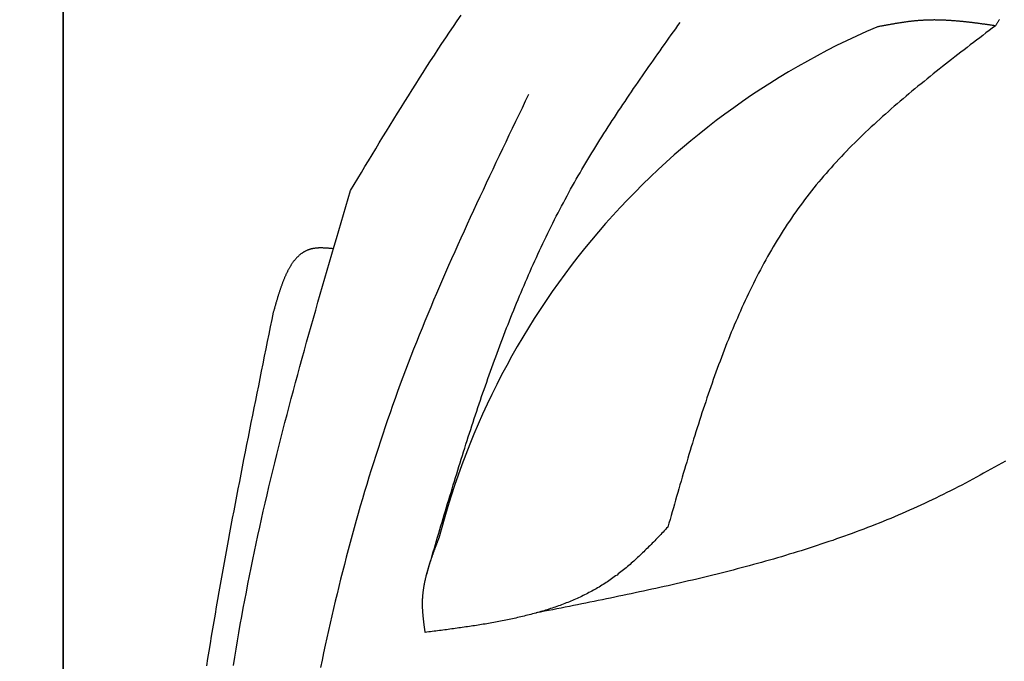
# Model space of a CAD drawing. Extents: x 715 to 7297, y 267 to 5710.
# Tile 19 of 91: x 1152 to 1590, y 4404 to 4689. Entities that reach past the tile are written whole.
import ezdxf

# ---------------------------------------------------------------- set-up
doc = ezdxf.new("R2010")
doc.units = 0
doc.layers.get('0').update_dxf_attribs({"linetype": 'CONTINUOUS'})
doc.layers.get('DEFPOINTS').update_dxf_attribs({"linetype": 'CONTINUOUS'})
doc.layers.add('4', color=3, linetype='CONTINUOUS')
doc.layers.add('CAR', color=10, linetype='CONTINUOUS')
doc.styles.get("Standard").update_dxf_attribs({"font": 'ISOCP.SHX'})
doc.dimstyles.get("Standard").update_dxf_attribs({"dimtxt": 6, "dimasz": 10, "dimexe": 0.18, "dimexo": 0.0625, "dimgap": 2, "dimtad": 1, "dimzin": 0, "dimcen": 0.09, "dimazin": 3, "dimtfac": 1, "dimtofl": 0, "dimtmove": 0, "dimatfit": 3})

# ---------------------------------------------------------------- blocks, each defined once
blk = doc.blocks.new('PUNKT')
at = {"layer": '4', "color": 0, "linetype": 'BYBLOCK'}
blk.add_line((-0.5, 0), (-1, 0), dxfattribs=at)
at = {"layer": '4', "color": 0, "linetype": 'BYBLOCK', "const_width": 0.5}
blk.add_lwpolyline([(-0.25, 0, 1), (0.25, 0, 1)], format="xyb", close=True, dxfattribs=at)
blk = doc.blocks.new('*U20')
at = {"layer": '4', "color": 2}
blk.add_text('490', height=70, rotation=90, dxfattribs=at).set_placement((785.85, 2660.12))
blk = doc.blocks.new('*D4')
at = {"layer": '4'}
for p, q in [((1352.77, 5187.27), (775.85, 5187.27)), ((815.85, 327.27), (815.85, 5147.27)), ((1352.77, 287.27), (775.85, 287.27))]:
    blk.add_line(p, q, dxfattribs=at)
at = {"layer": 'DEFPOINTS', "color": 0}
for p in [(815.85, 5187.27), (1372.77, 5187.27), (1372.77, 287.27)]:
    blk.add_point(p, dxfattribs=at)
blk.add_blockref('*U20', (0, 0))
at = {"layer": '4', "xscale": 40, "yscale": 40, "zscale": 40}
for p, rotation in [((815.85, 5187.27), 90), ((815.85, 287.27), 270)]:
    blk.add_blockref('PUNKT', p, dxfattribs=dict(at, rotation=rotation))

msp = doc.modelspace()

# ---------------------------------------------------------------- linework, layer by layer
for p, q in [((1171.626, 5090.337), (1171.717, 437.271)), ((1171.578, 390.271), (1171.578, 5084.271)), ((1171.672, 2737.271), (1171.717, 5037.271))]:
    msp.add_line(p, q)
at = {"layer": 'CAR'}
for points in [[(1299.4, 4612.94, 0), (1300.99, 4615.59, 0), (1302.58, 4618.23, 0), (1304.18, 4620.87, 0), (1305.77, 4623.51, 0), (1307.37, 4626.15, 0), (1308.96, 4628.79, 0), (1310.56, 4631.43, 0), (1312.16, 4634.06, 0), (1313.77, 4636.69, 0), (1315.37, 4639.32, 0), (1316.98, 4641.95, 0), (1318.59, 4644.57, 0), (1320.21, 4647.19, 0), (1321.83, 4649.8, 0), (1323.45, 4652.41, 0), (1325.08, 4655.02, 0), (1326.71, 4657.62, 0), (1328.35, 4660.21, 0), (1329.99, 4662.8, 0), (1331.64, 4665.38, 0), (1333.3, 4667.96, 0), (1334.96, 4670.53, 0), (1336.62, 4673.09, 0), (1338.3, 4675.65, 0), (1339.98, 4678.19, 0), (1341.67, 4680.73, 0), (1343.36, 4683.26, 0), (1345.07, 4685.78, 0), (1346.78, 4688.3, 0), (1348.5, 4690.8, 0)], [(1586.01, 4686.07, 0), (1585.68, 4686.12, 0), (1585.34, 4686.16, 0), (1585.01, 4686.21, 0), (1584.67, 4686.26, 0), (1584.34, 4686.31, 0), (1584.01, 4686.35, 0), (1583.67, 4686.4, 0), (1583.34, 4686.45, 0), (1583.01, 4686.49, 0), (1582.67, 4686.54, 0), (1582.34, 4686.59, 0), (1582.01, 4686.63, 0), (1581.67, 4686.68, 0), (1581.34, 4686.73, 0), (1581, 4686.77, 0), (1580.67, 4686.82, 0), (1580.34, 4686.86, 0), (1580, 4686.91, 0), (1579.67, 4686.95, 0), (1579.34, 4687, 0), (1579, 4687.04, 0), (1578.67, 4687.09, 0), (1578.34, 4687.13, 0), (1578, 4687.17, 0), (1577.67, 4687.22, 0), (1577.34, 4687.26, 0), (1577, 4687.3, 0), (1576.67, 4687.34, 0), (1576.34, 4687.38, 0), (1576, 4687.42, 0), (1575.67, 4687.47, 0), (1575.34, 4687.51, 0), (1575, 4687.55, 0), (1574.67, 4687.59, 0), (1574.34, 4687.62, 0), (1574, 4687.66, 0), (1573.67, 4687.7, 0), (1573.34, 4687.74, 0), (1573, 4687.77, 0), (1572.67, 4687.81, 0), (1572.34, 4687.85, 0), (1572, 4687.88, 0), (1571.67, 4687.92, 0), (1571.34, 4687.95, 0), (1571, 4687.98, 0), (1570.67, 4688.02, 0), (1570.34, 4688.05, 0), (1570, 4688.08, 0), (1569.67, 4688.11, 0), (1569.34, 4688.14, 0), (1569, 4688.17, 0), (1568.67, 4688.2, 0), (1568.34, 4688.23, 0), (1568.01, 4688.25, 0), (1567.67, 4688.28, 0), (1567.34, 4688.3, 0), (1567.01, 4688.33, 0), (1566.67, 4688.35, 0), (1566.34, 4688.38, 0), (1566.01, 4688.4, 0), (1565.68, 4688.42, 0), (1565.34, 4688.44, 0), (1565.01, 4688.46, 0), (1564.68, 4688.48, 0), (1564.34, 4688.5, 0), (1564.01, 4688.51, 0), (1563.68, 4688.53, 0), (1563.35, 4688.54, 0), (1563.01, 4688.56, 0), (1562.68, 4688.57, 0), (1562.35, 4688.58, 0), (1562.02, 4688.59, 0), (1561.68, 4688.6, 0), (1561.35, 4688.61, 0), (1561.02, 4688.62, 0), (1560.69, 4688.63, 0), (1560.36, 4688.63, 0), (1560.02, 4688.64, 0), (1559.69, 4688.64, 0), (1559.36, 4688.64, 0), (1559.03, 4688.65, 0), (1558.69, 4688.65, 0), (1558.36, 4688.64, 0), (1558.03, 4688.64, 0), (1557.7, 4688.64, 0), (1557.37, 4688.63, 0), (1557.04, 4688.63, 0), (1556.7, 4688.62, 0), (1556.37, 4688.61, 0), (1556.04, 4688.6, 0), (1555.71, 4688.59, 0), (1555.38, 4688.58, 0), (1555.05, 4688.57, 0), (1554.71, 4688.55, 0), (1554.38, 4688.54, 0), (1554.05, 4688.52, 0), (1553.72, 4688.5, 0), (1553.39, 4688.48, 0), (1553.06, 4688.46, 0), (1552.73, 4688.44, 0), (1552.39, 4688.41, 0), (1552.06, 4688.39, 0), (1551.73, 4688.36, 0), (1551.4, 4688.33, 0), (1551.07, 4688.3, 0), (1550.74, 4688.27, 0), (1550.41, 4688.24, 0), (1550.08, 4688.21, 0), (1549.75, 4688.18, 0), (1549.42, 4688.14, 0), (1549.09, 4688.1, 0), (1548.75, 4688.07, 0), (1548.42, 4688.03, 0), (1548.09, 4687.99, 0), (1547.76, 4687.95, 0), (1547.43, 4687.91, 0), (1547.1, 4687.87, 0), (1546.77, 4687.82, 0), (1546.44, 4687.78, 0), (1546.11, 4687.74, 0), (1545.78, 4687.69, 0), (1545.45, 4687.64, 0), (1545.12, 4687.6, 0), (1544.79, 4687.55, 0), (1544.46, 4687.5, 0), (1544.13, 4687.45, 0), (1543.8, 4687.4, 0), (1543.47, 4687.35, 0), (1543.14, 4687.3, 0), (1542.81, 4687.24, 0), (1542.48, 4687.19, 0), (1542.15, 4687.14, 0), (1541.82, 4687.08, 0), (1541.49, 4687.03, 0), (1541.16, 4686.97, 0), (1540.83, 4686.92, 0), (1540.5, 4686.86, 0), (1540.17, 4686.8, 0), (1539.84, 4686.74, 0), (1539.51, 4686.69, 0), (1539.18, 4686.63, 0), (1538.85, 4686.57, 0), (1538.52, 4686.51, 0), (1538.19, 4686.45, 0), (1537.86, 4686.39, 0), (1537.53, 4686.33, 0), (1537.2, 4686.27, 0), (1536.87, 4686.21, 0), (1536.54, 4686.15, 0), (1536.21, 4686.09, 0), (1535.88, 4686.03, 0), (1535.55, 4685.97, 0), (1535.22, 4685.9, 0), (1534.89, 4685.84, 0), (1534.56, 4685.78, 0), (1534.23, 4685.72, 0), (1533.9, 4685.66, 0), (1533.57, 4685.59, 0), (1533.24, 4685.53, 0)], [(1587.79, 4688.94, 0), (1587.64, 4688.71, 0), (1587.49, 4688.47, 0), (1587.34, 4688.23, 0), (1587.19, 4687.99, 0), (1587.04, 4687.75, 0), (1586.89, 4687.51, 0), (1586.75, 4687.27, 0), (1586.6, 4687.03, 0), (1586.45, 4686.79, 0), (1586.3, 4686.55, 0), (1586.16, 4686.31, 0), (1586.01, 4686.07, 0)], [(1333.21, 4442.44, 0), (1333.69, 4444.1, 0), (1334.18, 4445.75, 0), (1334.67, 4447.41, 0), (1335.16, 4449.06, 0), (1335.64, 4450.72, 0), (1336.13, 4452.37, 0), (1336.62, 4454.03, 0), (1337.11, 4455.68, 0), (1337.6, 4457.34, 0), (1338.09, 4458.99, 0), (1338.58, 4460.64, 0), (1339.07, 4462.3, 0), (1339.56, 4463.95, 0), (1340.05, 4465.6, 0), (1340.54, 4467.25, 0), (1341.04, 4468.91, 0), (1341.53, 4470.56, 0), (1342.03, 4472.21, 0), (1342.53, 4473.86, 0), (1343.02, 4475.51, 0), (1343.52, 4477.16, 0), (1344.02, 4478.8, 0), (1344.52, 4480.45, 0), (1345.03, 4482.1, 0), (1345.53, 4483.74, 0), (1346.04, 4485.39, 0), (1346.55, 4487.03, 0), (1347.05, 4488.68, 0), (1347.57, 4490.32, 0), (1348.08, 4491.96, 0), (1348.59, 4493.6, 0), (1349.11, 4495.24, 0), (1349.63, 4496.88, 0), (1350.14, 4498.52, 0), (1350.67, 4500.16, 0), (1351.19, 4501.8, 0), (1351.72, 4503.43, 0), (1352.24, 4505.07, 0), (1352.77, 4506.7, 0), (1353.31, 4508.33, 0), (1353.84, 4509.96, 0), (1354.38, 4511.59, 0), (1354.92, 4513.22, 0), (1355.46, 4514.85, 0), (1356, 4516.47, 0), (1356.55, 4518.09, 0), (1357.1, 4519.72, 0), (1357.65, 4521.34, 0), (1358.21, 4522.96, 0), (1358.77, 4524.58, 0), (1359.33, 4526.19, 0), (1359.89, 4527.81, 0), (1360.46, 4529.42, 0), (1361.03, 4531.04, 0), (1361.61, 4532.65, 0), (1362.18, 4534.26, 0), (1362.76, 4535.86, 0), (1363.35, 4537.47, 0), (1363.93, 4539.07, 0), (1364.52, 4540.68, 0), (1365.12, 4542.28, 0), (1365.71, 4543.88, 0), (1366.31, 4545.47, 0), (1366.92, 4547.07, 0), (1367.53, 4548.66, 0), (1368.14, 4550.25, 0), (1368.75, 4551.84, 0), (1369.37, 4553.43, 0), (1370, 4555.01, 0), (1370.63, 4556.6, 0), (1371.26, 4558.18, 0), (1371.89, 4559.76, 0), (1372.53, 4561.33, 0), (1373.18, 4562.91, 0), (1373.83, 4564.48, 0), (1374.48, 4566.05, 0), (1375.14, 4567.62, 0), (1375.8, 4569.18, 0), (1376.47, 4570.75, 0), (1377.14, 4572.31, 0), (1377.81, 4573.87, 0), (1378.49, 4575.42, 0), (1379.18, 4576.97, 0), (1379.87, 4578.53, 0), (1380.56, 4580.07, 0), (1381.26, 4581.62, 0), (1381.97, 4583.16, 0), (1382.68, 4584.7, 0), (1383.4, 4586.24, 0), (1384.12, 4587.78, 0), (1384.84, 4589.31, 0), (1385.57, 4590.84, 0), (1386.31, 4592.37, 0), (1387.05, 4593.89, 0), (1387.8, 4595.42, 0), (1388.55, 4596.94, 0), (1389.31, 4598.45, 0), (1390.07, 4599.96, 0), (1390.84, 4601.48, 0), (1391.62, 4602.98, 0), (1392.4, 4604.49, 0), (1393.19, 4605.99, 0), (1393.98, 4607.49, 0), (1394.78, 4608.98, 0), (1395.59, 4610.47, 0), (1396.4, 4611.96, 0), (1397.21, 4613.45, 0), (1398.04, 4614.93, 0), (1398.87, 4616.41, 0), (1399.7, 4617.89, 0), (1400.55, 4619.36, 0), (1401.4, 4620.83, 0), (1402.25, 4622.3, 0), (1403.11, 4623.76, 0), (1403.98, 4625.22, 0), (1404.85, 4626.68, 0), (1405.73, 4628.14, 0), (1406.61, 4629.59, 0), (1407.5, 4631.04, 0), (1408.39, 4632.48, 0), (1409.29, 4633.93, 0), (1410.2, 4635.37, 0), (1411.1, 4636.81, 0), (1412.02, 4638.25, 0), (1412.93, 4639.68, 0), (1413.86, 4641.12, 0), (1414.78, 4642.55, 0), (1415.71, 4643.97, 0), (1416.65, 4645.4, 0), (1417.58, 4646.83, 0), (1418.53, 4648.25, 0), (1419.47, 4649.67, 0), (1420.42, 4651.09, 0), (1421.37, 4652.5, 0), (1422.33, 4653.92, 0), (1423.29, 4655.33, 0), (1424.25, 4656.75, 0), (1425.21, 4658.16, 0), (1426.18, 4659.57, 0), (1427.15, 4660.98, 0), (1428.12, 4662.38, 0), (1429.09, 4663.79, 0), (1430.07, 4665.19, 0), (1431.05, 4666.6, 0), (1432.03, 4668, 0), (1433.01, 4669.4, 0), (1433.99, 4670.8, 0), (1434.98, 4672.2, 0), (1435.97, 4673.6, 0), (1436.95, 4675, 0), (1437.94, 4676.4, 0), (1438.93, 4677.8, 0), (1439.92, 4679.19, 0), (1440.92, 4680.59, 0), (1441.91, 4681.99, 0), (1442.9, 4683.38, 0), (1443.89, 4684.78, 0), (1444.89, 4686.17, 0), (1445.88, 4687.57, 0)], [(1586.01, 4686.07, 0), (1584.62, 4685.01, 0), (1583.22, 4683.95, 0), (1581.83, 4682.88, 0), (1580.43, 4681.82, 0), (1579.04, 4680.76, 0), (1577.65, 4679.69, 0), (1576.26, 4678.63, 0), (1574.87, 4677.56, 0), (1573.48, 4676.5, 0), (1572.1, 4675.43, 0), (1570.71, 4674.36, 0), (1569.33, 4673.29, 0), (1567.95, 4672.22, 0), (1566.57, 4671.15, 0), (1565.19, 4670.07, 0), (1563.82, 4668.99, 0), (1562.45, 4667.92, 0), (1561.08, 4666.84, 0), (1559.72, 4665.75, 0), (1558.36, 4664.67, 0), (1557, 4663.58, 0), (1555.64, 4662.49, 0), (1554.29, 4661.4, 0), (1552.95, 4660.3, 0), (1551.6, 4659.2, 0), (1550.27, 4658.1, 0), (1548.93, 4657, 0), (1547.6, 4655.89, 0), (1546.28, 4654.78, 0), (1544.96, 4653.66, 0), (1543.64, 4652.54, 0), (1542.34, 4651.42, 0), (1541.03, 4650.3, 0), (1539.73, 4649.17, 0), (1538.44, 4648.03, 0), (1537.16, 4646.89, 0), (1535.88, 4645.75, 0), (1534.6, 4644.6, 0), (1533.34, 4643.45, 0), (1532.08, 4642.29, 0), (1530.82, 4641.13, 0), (1529.58, 4639.96, 0), (1528.34, 4638.79, 0), (1527.11, 4637.62, 0), (1525.88, 4636.43, 0), (1524.67, 4635.25, 0), (1523.46, 4634.05, 0), (1522.26, 4632.85, 0), (1521.07, 4631.65, 0), (1519.88, 4630.44, 0), (1518.71, 4629.22, 0), (1517.54, 4628, 0), (1516.39, 4626.77, 0), (1515.24, 4625.53, 0), (1514.1, 4624.29, 0), (1512.97, 4623.04, 0), (1511.85, 4621.78, 0), (1510.74, 4620.52, 0), (1509.64, 4619.25, 0), (1508.55, 4617.97, 0), (1507.47, 4616.69, 0), (1506.4, 4615.4, 0), (1505.34, 4614.1, 0), (1504.3, 4612.79, 0), (1503.26, 4611.47, 0), (1502.23, 4610.15, 0), (1501.22, 4608.82, 0), (1500.22, 4607.48, 0), (1499.22, 4606.14, 0), (1498.24, 4604.78, 0), (1497.27, 4603.42, 0), (1496.32, 4602.05, 0), (1495.37, 4600.67, 0), (1494.43, 4599.29, 0), (1493.5, 4597.89, 0), (1492.59, 4596.49, 0), (1491.68, 4595.09, 0), (1490.79, 4593.67, 0), (1489.9, 4592.25, 0), (1489.02, 4590.82, 0), (1488.16, 4589.39, 0), (1487.3, 4587.95, 0), (1486.45, 4586.5, 0), (1485.61, 4585.04, 0), (1484.78, 4583.58, 0), (1483.96, 4582.11, 0), (1483.15, 4580.64, 0), (1482.35, 4579.16, 0), (1481.56, 4577.67, 0), (1480.77, 4576.18, 0), (1480, 4574.68, 0), (1479.23, 4573.17, 0), (1478.47, 4571.66, 0), (1477.72, 4570.14, 0), (1476.98, 4568.62, 0), (1476.24, 4567.09, 0), (1475.51, 4565.56, 0), (1474.79, 4564.02, 0), (1474.08, 4562.48, 0), (1473.37, 4560.93, 0), (1472.68, 4559.37, 0), (1471.99, 4557.81, 0), (1471.3, 4556.25, 0), (1470.62, 4554.68, 0), (1469.95, 4553.11, 0), (1469.29, 4551.53, 0), (1468.63, 4549.94, 0), (1467.98, 4548.36, 0), (1467.34, 4546.76, 0), (1466.7, 4545.17, 0), (1466.07, 4543.57, 0), (1465.44, 4541.96, 0), (1464.82, 4540.35, 0), (1464.21, 4538.74, 0), (1463.6, 4537.12, 0), (1462.99, 4535.5, 0), (1462.4, 4533.87, 0), (1461.8, 4532.25, 0), (1461.21, 4530.61, 0), (1460.63, 4528.98, 0), (1460.05, 4527.34, 0), (1459.48, 4525.7, 0), (1458.91, 4524.05, 0), (1458.34, 4522.4, 0), (1457.78, 4520.75, 0), (1457.23, 4519.1, 0), (1456.68, 4517.44, 0), (1456.13, 4515.78, 0), (1455.58, 4514.12, 0), (1455.04, 4512.45, 0), (1454.5, 4510.78, 0), (1453.97, 4509.11, 0), (1453.44, 4507.44, 0), (1452.91, 4505.76, 0), (1452.39, 4504.09, 0), (1451.87, 4502.41, 0), (1451.35, 4500.73, 0), (1450.83, 4499.04, 0), (1450.32, 4497.36, 0), (1449.81, 4495.67, 0), (1449.3, 4493.98, 0), (1448.8, 4492.29, 0), (1448.29, 4490.6, 0), (1447.79, 4488.91, 0), (1447.29, 4487.21, 0), (1446.79, 4485.52, 0), (1446.29, 4483.82, 0), (1445.8, 4482.12, 0), (1445.3, 4480.42, 0), (1444.81, 4478.72, 0), (1444.32, 4477.02, 0), (1443.83, 4475.32, 0), (1443.34, 4473.62, 0), (1442.85, 4471.92, 0), (1442.36, 4470.22, 0), (1441.87, 4468.51, 0), (1441.39, 4466.81, 0), (1440.9, 4465.11, 0), (1440.41, 4463.4, 0)], [(1378.51, 4655.61, 0), (1377.05, 4652.58, 0), (1375.59, 4649.55, 0), (1374.14, 4646.52, 0), (1372.68, 4643.49, 0), (1371.23, 4640.46, 0), (1369.77, 4637.42, 0), (1368.32, 4634.39, 0), (1366.87, 4631.36, 0), (1365.43, 4628.32, 0), (1363.99, 4625.29, 0), (1362.55, 4622.25, 0), (1361.11, 4619.21, 0), (1359.68, 4616.17, 0), (1358.25, 4613.13, 0), (1356.83, 4610.09, 0), (1355.41, 4607.04, 0), (1354, 4604, 0), (1352.59, 4600.95, 0), (1351.19, 4597.9, 0), (1349.8, 4594.84, 0), (1348.41, 4591.79, 0), (1347.03, 4588.73, 0), (1345.66, 4585.67, 0), (1344.3, 4582.6, 0), (1342.94, 4579.53, 0), (1341.59, 4576.46, 0), (1340.25, 4573.39, 0), (1338.92, 4570.31, 0), (1337.6, 4567.23, 0), (1336.29, 4564.15, 0), (1334.99, 4561.06, 0), (1333.7, 4557.97, 0), (1332.42, 4554.87, 0), (1331.15, 4551.77, 0), (1329.89, 4548.67, 0), (1328.65, 4545.56, 0), (1327.42, 4542.45, 0), (1326.2, 4539.33, 0), (1324.99, 4536.21, 0), (1323.8, 4533.08, 0), (1322.61, 4529.95, 0), (1321.45, 4526.81, 0), (1320.3, 4523.67, 0), (1319.16, 4520.52, 0), (1318.03, 4517.37, 0), (1316.92, 4514.21, 0), (1315.82, 4511.04, 0), (1314.74, 4507.88, 0), (1313.67, 4504.7, 0), (1312.61, 4501.53, 0), (1311.57, 4498.34, 0), (1310.54, 4495.16, 0), (1309.52, 4491.97, 0), (1308.52, 4488.77, 0), (1307.53, 4485.57, 0), (1306.55, 4482.37, 0), (1305.58, 4479.16, 0), (1304.63, 4475.94, 0), (1303.69, 4472.73, 0), (1302.76, 4469.5, 0), (1301.85, 4466.28, 0), (1300.95, 4463.05, 0), (1300.06, 4459.82, 0), (1299.18, 4456.58, 0), (1298.31, 4453.34, 0), (1297.46, 4450.09, 0), (1296.61, 4446.84, 0), (1295.78, 4443.59, 0), (1294.97, 4440.33, 0), (1294.16, 4437.07, 0), (1293.36, 4433.81, 0), (1292.58, 4430.54, 0), (1291.8, 4427.27, 0), (1291.04, 4424, 0), (1290.29, 4420.73, 0), (1289.55, 4417.45, 0), (1288.82, 4414.16, 0), (1288.1, 4410.88, 0), (1287.4, 4407.59, 0), (1286.7, 4404.3, 0), (1286.01, 4401, 0)], [(1247.28, 4401.97, 0), (1247.87, 4405.6, 0), (1248.48, 4409.22, 0), (1249.09, 4412.84, 0), (1249.72, 4416.46, 0), (1250.36, 4420.08, 0), (1251.01, 4423.69, 0), (1251.68, 4427.31, 0), (1252.35, 4430.92, 0), (1253.04, 4434.53, 0), (1253.74, 4438.13, 0), (1254.45, 4441.74, 0), (1255.18, 4445.34, 0), (1255.91, 4448.94, 0), (1256.66, 4452.54, 0), (1257.42, 4456.14, 0), (1258.2, 4459.73, 0), (1258.98, 4463.32, 0), (1259.78, 4466.91, 0), (1260.59, 4470.5, 0), (1261.41, 4474.09, 0), (1262.25, 4477.67, 0), (1263.09, 4481.26, 0), (1263.95, 4484.84, 0), (1264.81, 4488.41, 0), (1265.69, 4491.99, 0), (1266.57, 4495.57, 0), (1267.47, 4499.14, 0), (1268.37, 4502.71, 0), (1269.28, 4506.28, 0), (1270.21, 4509.85, 0), (1271.14, 4513.42, 0), (1272.07, 4516.99, 0), (1273.02, 4520.55, 0), (1273.97, 4524.12, 0), (1274.93, 4527.68, 0), (1275.9, 4531.24, 0), (1276.88, 4534.8, 0), (1277.86, 4538.36, 0), (1278.84, 4541.92, 0), (1279.83, 4545.48, 0), (1280.83, 4549.03, 0), (1281.83, 4552.59, 0), (1282.84, 4556.14, 0), (1283.86, 4559.7, 0), (1284.87, 4563.25, 0), (1285.89, 4566.8, 0), (1286.92, 4570.35, 0), (1287.95, 4573.91, 0), (1288.98, 4577.46, 0), (1290.01, 4581.01, 0), (1291.05, 4584.56, 0), (1292.09, 4588.11, 0), (1293.13, 4591.66, 0), (1294.17, 4595.2, 0), (1295.21, 4598.75, 0), (1296.26, 4602.3, 0), (1297.3, 4605.85, 0), (1298.35, 4609.4, 0), (1299.4, 4612.94, 0)], [(1291.77, 4587.04, 0), (1291.49, 4587.06, 0), (1291.21, 4587.09, 0), (1290.93, 4587.11, 0), (1290.65, 4587.14, 0), (1290.37, 4587.16, 0), (1290.09, 4587.19, 0), (1289.81, 4587.21, 0), (1289.53, 4587.23, 0), (1289.25, 4587.25, 0), (1288.97, 4587.27, 0), (1288.69, 4587.29, 0), (1288.41, 4587.31, 0), (1288.14, 4587.32, 0), (1287.86, 4587.34, 0), (1287.59, 4587.35, 0), (1287.32, 4587.36, 0), (1287.04, 4587.37, 0), (1286.77, 4587.38, 0), (1286.5, 4587.38, 0), (1286.23, 4587.38, 0), (1285.97, 4587.38, 0), (1285.7, 4587.38, 0), (1285.44, 4587.38, 0), (1285.17, 4587.37, 0), (1284.91, 4587.36, 0), (1284.65, 4587.34, 0), (1284.4, 4587.33, 0), (1284.14, 4587.31, 0), (1283.89, 4587.28, 0), (1283.63, 4587.25, 0), (1283.38, 4587.22, 0), (1283.14, 4587.19, 0), (1282.89, 4587.15, 0), (1282.65, 4587.11, 0), (1282.41, 4587.06, 0), (1282.17, 4587.01, 0), (1281.93, 4586.95, 0), (1281.7, 4586.89, 0), (1281.47, 4586.83, 0), (1281.24, 4586.76, 0), (1281.01, 4586.69, 0), (1280.79, 4586.61, 0), (1280.57, 4586.53, 0), (1280.35, 4586.45, 0), (1280.13, 4586.36, 0), (1279.91, 4586.26, 0), (1279.7, 4586.17, 0), (1279.49, 4586.07, 0), (1279.28, 4585.96, 0), (1279.07, 4585.86, 0), (1278.87, 4585.74, 0), (1278.66, 4585.63, 0), (1278.46, 4585.51, 0), (1278.27, 4585.39, 0), (1278.07, 4585.26, 0), (1277.87, 4585.13, 0), (1277.68, 4584.99, 0), (1277.49, 4584.86, 0), (1277.3, 4584.72, 0), (1277.12, 4584.57, 0), (1276.93, 4584.42, 0), (1276.75, 4584.27, 0), (1276.57, 4584.12, 0), (1276.39, 4583.96, 0), (1276.21, 4583.8, 0), (1276.04, 4583.63, 0), (1275.86, 4583.47, 0), (1275.69, 4583.3, 0), (1275.52, 4583.12, 0), (1275.35, 4582.94, 0), (1275.19, 4582.76, 0), (1275.02, 4582.58, 0), (1274.86, 4582.39, 0), (1274.7, 4582.21, 0), (1274.54, 4582.01, 0), (1274.38, 4581.82, 0), (1274.22, 4581.62, 0), (1274.07, 4581.42, 0), (1273.92, 4581.21, 0), (1273.77, 4581.01, 0), (1273.61, 4580.8, 0), (1273.47, 4580.59, 0), (1273.32, 4580.37, 0), (1273.17, 4580.15, 0), (1273.03, 4579.93, 0), (1272.89, 4579.71, 0), (1272.75, 4579.49, 0), (1272.61, 4579.26, 0), (1272.47, 4579.03, 0), (1272.33, 4578.8, 0), (1272.19, 4578.56, 0), (1272.06, 4578.32, 0), (1271.93, 4578.08, 0), (1271.79, 4577.84, 0), (1271.66, 4577.6, 0), (1271.53, 4577.35, 0), (1271.41, 4577.1, 0), (1271.28, 4576.85, 0), (1271.15, 4576.6, 0), (1271.03, 4576.34, 0), (1270.9, 4576.09, 0), (1270.78, 4575.83, 0), (1270.66, 4575.57, 0), (1270.54, 4575.3, 0), (1270.42, 4575.04, 0), (1270.3, 4574.77, 0), (1270.19, 4574.5, 0), (1270.07, 4574.23, 0), (1269.96, 4573.96, 0), (1269.84, 4573.69, 0), (1269.73, 4573.41, 0), (1269.62, 4573.13, 0), (1269.5, 4572.86, 0), (1269.39, 4572.57, 0), (1269.28, 4572.29, 0), (1269.18, 4572.01, 0), (1269.07, 4571.72, 0), (1268.96, 4571.44, 0), (1268.86, 4571.15, 0), (1268.75, 4570.86, 0), (1268.64, 4570.57, 0), (1268.54, 4570.28, 0), (1268.44, 4569.98, 0), (1268.34, 4569.69, 0), (1268.23, 4569.39, 0), (1268.13, 4569.1, 0), (1268.03, 4568.8, 0), (1267.93, 4568.5, 0), (1267.83, 4568.2, 0), (1267.73, 4567.9, 0), (1267.64, 4567.59, 0), (1267.54, 4567.29, 0), (1267.44, 4566.99, 0), (1267.34, 4566.68, 0), (1267.25, 4566.37, 0), (1267.15, 4566.07, 0), (1267.06, 4565.76, 0), (1266.96, 4565.45, 0), (1266.87, 4565.14, 0), (1266.77, 4564.83, 0), (1266.68, 4564.52, 0), (1266.59, 4564.21, 0), (1266.5, 4563.9, 0), (1266.4, 4563.59, 0), (1266.31, 4563.27, 0), (1266.22, 4562.96, 0), (1266.13, 4562.65, 0), (1266.03, 4562.33, 0), (1265.94, 4562.02, 0), (1265.85, 4561.7, 0), (1265.76, 4561.39, 0), (1265.67, 4561.07, 0), (1265.58, 4560.76, 0), (1265.49, 4560.44, 0), (1265.4, 4560.12, 0), (1265.31, 4559.81, 0), (1265.22, 4559.49, 0), (1265.13, 4559.17, 0), (1265.04, 4558.86, 0)], [(1265.04, 4558.86, 0), (1264.37, 4555.59, 0), (1263.7, 4552.32, 0), (1263.03, 4549.05, 0), (1262.37, 4545.79, 0), (1261.7, 4542.52, 0), (1261.03, 4539.25, 0), (1260.37, 4535.98, 0), (1259.7, 4532.72, 0), (1259.04, 4529.45, 0), (1258.38, 4526.18, 0), (1257.72, 4522.91, 0), (1257.06, 4519.64, 0), (1256.4, 4516.37, 0), (1255.74, 4513.11, 0), (1255.09, 4509.84, 0), (1254.44, 4506.57, 0), (1253.79, 4503.3, 0), (1253.14, 4500.03, 0), (1252.49, 4496.76, 0), (1251.85, 4493.49, 0), (1251.21, 4490.22, 0), (1250.57, 4486.95, 0), (1249.93, 4483.68, 0), (1249.3, 4480.4, 0), (1248.67, 4477.13, 0), (1248.04, 4473.86, 0), (1247.42, 4470.59, 0), (1246.8, 4467.32, 0), (1246.18, 4464.04, 0), (1245.57, 4460.77, 0), (1244.96, 4457.5, 0), (1244.36, 4454.22, 0), (1243.76, 4450.95, 0), (1243.16, 4447.67, 0), (1242.57, 4444.4, 0), (1241.98, 4441.12, 0), (1241.4, 4437.84, 0), (1240.82, 4434.57, 0), (1240.25, 4431.29, 0), (1239.68, 4428.01, 0), (1239.12, 4424.73, 0), (1238.56, 4421.45, 0), (1238, 4418.17, 0), (1237.46, 4414.89, 0), (1236.92, 4411.61, 0), (1236.38, 4408.33, 0), (1235.85, 4405.05, 0), (1235.33, 4401.76, 0)], [(1590.45, 4492.74, 0), (1588.84, 4491.82, 0), (1587.24, 4490.91, 0), (1585.63, 4490, 0), (1584.02, 4489.1, 0), (1582.4, 4488.2, 0), (1580.79, 4487.31, 0), (1579.17, 4486.42, 0), (1577.55, 4485.54, 0), (1575.93, 4484.67, 0), (1574.3, 4483.8, 0), (1572.67, 4482.94, 0), (1571.04, 4482.09, 0), (1569.41, 4481.24, 0), (1567.77, 4480.4, 0), (1566.13, 4479.57, 0), (1564.49, 4478.74, 0), (1562.84, 4477.92, 0), (1561.19, 4477.11, 0), (1559.54, 4476.3, 0), (1557.89, 4475.51, 0), (1556.23, 4474.72, 0), (1554.57, 4473.94, 0), (1552.9, 4473.16, 0), (1551.23, 4472.4, 0), (1549.56, 4471.64, 0), (1547.88, 4470.89, 0), (1546.21, 4470.15, 0), (1544.52, 4469.42, 0), (1542.84, 4468.69, 0), (1541.15, 4467.97, 0), (1539.46, 4467.27, 0), (1537.76, 4466.56, 0), (1536.06, 4465.87, 0), (1534.36, 4465.18, 0), (1532.65, 4464.51, 0), (1530.95, 4463.84, 0), (1529.23, 4463.17, 0), (1527.52, 4462.52, 0), (1525.8, 4461.87, 0), (1524.08, 4461.22, 0), (1522.36, 4460.59, 0), (1520.63, 4459.96, 0), (1518.9, 4459.34, 0), (1517.17, 4458.72, 0), (1515.43, 4458.11, 0), (1513.7, 4457.51, 0), (1511.96, 4456.92, 0), (1510.21, 4456.33, 0), (1508.47, 4455.75, 0), (1506.72, 4455.17, 0), (1504.97, 4454.6, 0), (1503.22, 4454.03, 0), (1501.46, 4453.48, 0), (1499.7, 4452.92, 0), (1497.94, 4452.38, 0), (1496.18, 4451.83, 0), (1494.41, 4451.3, 0), (1492.64, 4450.77, 0), (1490.87, 4450.24, 0), (1489.1, 4449.72, 0), (1487.33, 4449.21, 0), (1485.55, 4448.7, 0), (1483.77, 4448.2, 0), (1481.99, 4447.7, 0), (1480.21, 4447.2, 0), (1478.42, 4446.71, 0), (1476.63, 4446.23, 0), (1474.85, 4445.75, 0), (1473.05, 4445.27, 0), (1471.26, 4444.8, 0), (1469.47, 4444.33, 0), (1467.67, 4443.87, 0), (1465.87, 4443.41, 0), (1464.07, 4442.95, 0), (1462.27, 4442.5, 0), (1460.47, 4442.06, 0), (1458.66, 4441.61, 0), (1456.86, 4441.17, 0), (1455.05, 4440.74, 0), (1453.24, 4440.31, 0), (1451.43, 4439.88, 0), (1449.62, 4439.45, 0), (1447.8, 4439.03, 0), (1445.99, 4438.61, 0), (1444.17, 4438.19, 0), (1442.36, 4437.78, 0), (1440.54, 4437.37, 0), (1438.72, 4436.96, 0), (1436.9, 4436.56, 0), (1435.07, 4436.16, 0), (1433.25, 4435.76, 0), (1431.43, 4435.36, 0), (1429.6, 4434.97, 0), (1427.78, 4434.57, 0), (1425.95, 4434.18, 0), (1424.12, 4433.8, 0), (1422.29, 4433.41, 0), (1420.46, 4433.03, 0), (1418.63, 4432.64, 0), (1416.8, 4432.26, 0), (1414.97, 4431.88, 0), (1413.14, 4431.51, 0), (1411.3, 4431.13, 0), (1409.47, 4430.76, 0), (1407.63, 4430.39, 0), (1405.8, 4430.01, 0), (1403.96, 4429.64, 0), (1402.13, 4429.27, 0), (1400.29, 4428.91, 0), (1398.45, 4428.54, 0), (1396.62, 4428.17, 0), (1394.78, 4427.81, 0), (1392.94, 4427.44, 0), (1391.11, 4427.08, 0), (1389.27, 4426.71, 0), (1387.43, 4426.35, 0), (1385.59, 4425.98, 0), (1383.75, 4425.62, 0), (1381.91, 4425.26, 0)], [(1440.41, 4463.4, 0), (1439.88, 4462.85, 0), (1439.35, 4462.29, 0), (1438.82, 4461.74, 0), (1438.29, 4461.18, 0), (1437.76, 4460.63, 0), (1437.22, 4460.07, 0), (1436.69, 4459.52, 0), (1436.16, 4458.97, 0), (1435.63, 4458.42, 0), (1435.09, 4457.87, 0), (1434.56, 4457.32, 0), (1434.02, 4456.77, 0), (1433.48, 4456.23, 0), (1432.95, 4455.68, 0), (1432.41, 4455.14, 0), (1431.87, 4454.6, 0), (1431.33, 4454.06, 0), (1430.79, 4453.53, 0), (1430.24, 4452.99, 0), (1429.7, 4452.46, 0), (1429.15, 4451.93, 0), (1428.6, 4451.41, 0), (1428.05, 4450.89, 0), (1427.5, 4450.37, 0), (1426.95, 4449.85, 0), (1426.4, 4449.34, 0), (1425.84, 4448.83, 0), (1425.28, 4448.32, 0), (1424.72, 4447.82, 0), (1424.16, 4447.32, 0), (1423.59, 4446.82, 0), (1423.03, 4446.33, 0), (1422.46, 4445.84, 0), (1421.88, 4445.36, 0), (1421.31, 4444.88, 0), (1420.73, 4444.41, 0), (1420.15, 4443.94, 0), (1419.57, 4443.47, 0), (1418.99, 4443.01, 0), (1418.4, 4442.56, 0), (1417.81, 4442.11, 0), (1417.21, 4441.67, 0), (1416.62, 4441.23, 0), (1416.02, 4440.79, 0), (1415.41, 4440.37, 0), (1414.81, 4439.94, 0), (1414.2, 4439.53, 0), (1413.59, 4439.12, 0), (1412.97, 4438.71, 0), (1412.35, 4438.31, 0), (1411.73, 4437.92, 0), (1411.1, 4437.53, 0), (1410.48, 4437.15, 0), (1409.84, 4436.77, 0), (1409.21, 4436.4, 0), (1408.57, 4436.03, 0), (1407.93, 4435.67, 0), (1407.29, 4435.31, 0), (1406.65, 4434.96, 0), (1406, 4434.61, 0), (1405.35, 4434.27, 0), (1404.69, 4433.93, 0), (1404.03, 4433.6, 0), (1403.38, 4433.27, 0), (1402.71, 4432.95, 0), (1402.05, 4432.63, 0), (1401.38, 4432.31, 0), (1400.71, 4432, 0), (1400.04, 4431.7, 0), (1399.36, 4431.4, 0), (1398.69, 4431.1, 0), (1398.01, 4430.81, 0), (1397.32, 4430.53, 0), (1396.64, 4430.24, 0), (1395.95, 4429.96, 0), (1395.26, 4429.69, 0), (1394.57, 4429.42, 0), (1393.88, 4429.15, 0), (1393.18, 4428.89, 0), (1392.48, 4428.63, 0), (1391.78, 4428.38, 0), (1391.08, 4428.13, 0), (1390.37, 4427.88, 0), (1389.66, 4427.64, 0), (1388.95, 4427.4, 0), (1388.24, 4427.17, 0), (1387.53, 4426.94, 0), (1386.81, 4426.71, 0), (1386.09, 4426.48, 0), (1385.37, 4426.26, 0), (1384.65, 4426.04, 0), (1383.93, 4425.83, 0), (1383.2, 4425.62, 0), (1382.47, 4425.41, 0), (1381.75, 4425.21, 0), (1381.01, 4425.01, 0), (1380.28, 4424.81, 0), (1379.55, 4424.62, 0), (1378.81, 4424.42, 0), (1378.07, 4424.23, 0), (1377.33, 4424.05, 0), (1376.59, 4423.87, 0), (1375.85, 4423.69, 0), (1375.1, 4423.51, 0), (1374.36, 4423.33, 0), (1373.61, 4423.16, 0), (1372.86, 4422.99, 0), (1372.11, 4422.83, 0), (1371.36, 4422.66, 0), (1370.61, 4422.5, 0), (1369.85, 4422.34, 0), (1369.09, 4422.19, 0), (1368.34, 4422.03, 0), (1367.58, 4421.88, 0), (1366.82, 4421.73, 0), (1366.06, 4421.58, 0), (1365.29, 4421.44, 0), (1364.53, 4421.29, 0), (1363.77, 4421.15, 0), (1363, 4421.01, 0), (1362.23, 4420.88, 0), (1361.47, 4420.74, 0), (1360.7, 4420.61, 0), (1359.93, 4420.47, 0), (1359.15, 4420.34, 0), (1358.38, 4420.22, 0), (1357.61, 4420.09, 0), (1356.84, 4419.96, 0), (1356.06, 4419.84, 0), (1355.29, 4419.72, 0), (1354.51, 4419.6, 0), (1353.73, 4419.48, 0), (1352.95, 4419.36, 0), (1352.17, 4419.24, 0), (1351.4, 4419.13, 0), (1350.62, 4419.02, 0), (1349.83, 4418.9, 0), (1349.05, 4418.79, 0), (1348.27, 4418.68, 0), (1347.49, 4418.57, 0), (1346.71, 4418.46, 0), (1345.92, 4418.35, 0), (1345.14, 4418.25, 0), (1344.35, 4418.14, 0), (1343.57, 4418.03, 0), (1342.78, 4417.93, 0), (1342, 4417.82, 0), (1341.21, 4417.72, 0), (1340.42, 4417.62, 0), (1339.64, 4417.52, 0), (1338.85, 4417.41, 0), (1338.06, 4417.31, 0), (1337.28, 4417.21, 0), (1336.49, 4417.11, 0), (1335.7, 4417.01, 0), (1334.91, 4416.91, 0), (1334.13, 4416.81, 0), (1333.34, 4416.71, 0), (1332.55, 4416.61, 0)], [(1332.55, 4416.61, 0), (1332.51, 4416.88, 0), (1332.48, 4417.14, 0), (1332.44, 4417.41, 0), (1332.4, 4417.68, 0), (1332.37, 4417.95, 0), (1332.33, 4418.22, 0), (1332.29, 4418.49, 0), (1332.26, 4418.76, 0), (1332.22, 4419.03, 0), (1332.18, 4419.3, 0), (1332.15, 4419.57, 0), (1332.11, 4419.84, 0), (1332.08, 4420.11, 0), (1332.04, 4420.38, 0), (1332.01, 4420.65, 0), (1331.98, 4420.91, 0), (1331.94, 4421.18, 0), (1331.91, 4421.45, 0), (1331.88, 4421.72, 0), (1331.85, 4421.99, 0), (1331.82, 4422.26, 0), (1331.79, 4422.53, 0), (1331.76, 4422.8, 0), (1331.73, 4423.07, 0), (1331.71, 4423.33, 0), (1331.68, 4423.6, 0), (1331.65, 4423.87, 0), (1331.63, 4424.14, 0), (1331.6, 4424.41, 0), (1331.58, 4424.68, 0), (1331.56, 4424.94, 0), (1331.54, 4425.21, 0), (1331.52, 4425.48, 0), (1331.5, 4425.75, 0), (1331.48, 4426.02, 0), (1331.46, 4426.28, 0), (1331.45, 4426.55, 0), (1331.43, 4426.82, 0), (1331.42, 4427.09, 0), (1331.41, 4427.35, 0), (1331.4, 4427.62, 0), (1331.39, 4427.89, 0), (1331.38, 4428.15, 0), (1331.38, 4428.42, 0), (1331.37, 4428.69, 0), (1331.37, 4428.95, 0), (1331.36, 4429.22, 0), (1331.36, 4429.49, 0), (1331.37, 4429.75, 0), (1331.37, 4430.02, 0), (1331.37, 4430.28, 0), (1331.38, 4430.55, 0), (1331.39, 4430.82, 0), (1331.39, 4431.08, 0), (1331.41, 4431.35, 0), (1331.42, 4431.61, 0), (1331.43, 4431.88, 0), (1331.45, 4432.14, 0), (1331.47, 4432.41, 0), (1331.49, 4432.67, 0), (1331.51, 4432.93, 0), (1331.53, 4433.2, 0), (1331.55, 4433.46, 0), (1331.58, 4433.73, 0), (1331.6, 4433.99, 0), (1331.63, 4434.25, 0), (1331.66, 4434.52, 0), (1331.69, 4434.78, 0), (1331.73, 4435.04, 0), (1331.76, 4435.31, 0), (1331.8, 4435.57, 0), (1331.83, 4435.83, 0), (1331.87, 4436.1, 0), (1331.91, 4436.36, 0), (1331.95, 4436.62, 0), (1332, 4436.88, 0), (1332.04, 4437.15, 0), (1332.09, 4437.41, 0), (1332.13, 4437.67, 0), (1332.18, 4437.93, 0), (1332.23, 4438.2, 0), (1332.28, 4438.46, 0), (1332.33, 4438.72, 0), (1332.38, 4438.98, 0), (1332.44, 4439.24, 0), (1332.49, 4439.5, 0), (1332.55, 4439.77, 0), (1332.61, 4440.03, 0), (1332.67, 4440.29, 0), (1332.73, 4440.55, 0), (1332.79, 4440.81, 0), (1332.85, 4441.07, 0), (1332.91, 4441.33, 0), (1332.97, 4441.59, 0), (1333.04, 4441.85, 0), (1333.11, 4442.11, 0), (1333.17, 4442.37, 0), (1333.24, 4442.63, 0), (1333.31, 4442.89, 0), (1333.38, 4443.15, 0), (1333.45, 4443.41, 0), (1333.52, 4443.67, 0), (1333.6, 4443.93, 0), (1333.67, 4444.19, 0), (1333.74, 4444.45, 0), (1333.82, 4444.71, 0), (1333.9, 4444.97, 0), (1333.97, 4445.23, 0), (1334.05, 4445.49, 0), (1334.13, 4445.75, 0), (1334.21, 4446.01, 0), (1334.29, 4446.27, 0), (1334.37, 4446.53, 0), (1334.45, 4446.79, 0), (1334.54, 4447.05, 0), (1334.62, 4447.31, 0), (1334.7, 4447.56, 0), (1334.79, 4447.82, 0), (1334.87, 4448.08, 0), (1334.96, 4448.34, 0), (1335.05, 4448.6, 0), (1335.13, 4448.86, 0), (1335.22, 4449.12, 0), (1335.31, 4449.37, 0), (1335.4, 4449.63, 0), (1335.49, 4449.89, 0), (1335.58, 4450.15, 0), (1335.67, 4450.41, 0), (1335.76, 4450.67, 0), (1335.85, 4450.93, 0), (1335.94, 4451.18, 0), (1336.03, 4451.44, 0), (1336.13, 4451.7, 0), (1336.22, 4451.96, 0), (1336.31, 4452.22, 0), (1336.41, 4452.47, 0), (1336.5, 4452.73, 0), (1336.6, 4452.99, 0), (1336.69, 4453.25, 0), (1336.79, 4453.51, 0), (1336.88, 4453.76, 0), (1336.98, 4454.02, 0), (1337.08, 4454.28, 0), (1337.17, 4454.54, 0), (1337.27, 4454.8, 0), (1337.37, 4455.05, 0), (1337.46, 4455.31, 0), (1337.56, 4455.57, 0), (1337.66, 4455.83, 0), (1337.75, 4456.08, 0), (1337.85, 4456.34, 0), (1337.95, 4456.6, 0), (1338.05, 4456.86, 0), (1338.15, 4457.11, 0), (1338.25, 4457.37, 0), (1338.34, 4457.63, 0), (1338.44, 4457.89, 0), (1338.54, 4458.15, 0), (1338.64, 4458.4, 0)]]:
    msp.add_polyline3d(points, dxfattribs=at)
msp.add_arc((1667.292, 4373.75), 339.38, 113.26593, 165.55597, dxfattribs=at)

# ---------------------------------------------------------------- dimensions: what is measured, and where the dimension line sits
at = {"layer": '4'}
dim = msp.add_linear_dim(base=(815.852, 5187.271), p1=(1372.775, 287.271), p2=(1372.775, 5187.271), angle=90, dimstyle='Standard', dxfattribs=at)
dim.commit()
dim.dimension.update_dxf_attribs({"geometry": '*D4', "text_midpoint": (750.852, 2737.271)})

doc.saveas('drawing.dxf')
